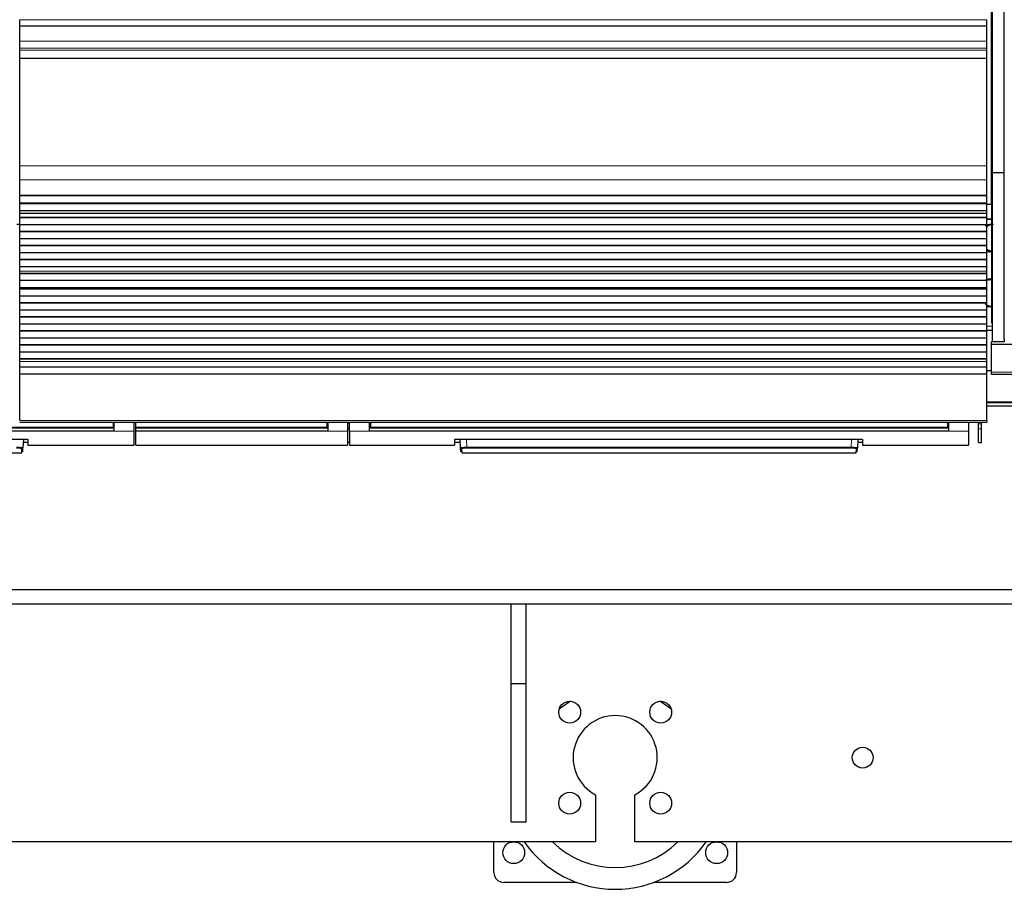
# Model space of a CAD drawing. Header units: inches. Extents: x 0 to 29700, y -16 to 21000.
# Tile 43 of 235: x 6207 to 7201, y 7460 to 8339. Entities that reach past the tile are written whole.
import ezdxf

# ---------------------------------------------------------------- set-up
doc = ezdxf.new("R2010")
doc.units = ezdxf.units.IN
doc.layers.add('1', color=7, linetype='Continuous', true_color=0xffffff)

msp = doc.modelspace()

# ---------------------------------------------------------------- linework, layer by layer
at = {"layer": '1', "color": 2, "linetype": 'Continuous', "lineweight": 25}
for p, q in [((7188.267, 8152.25), (7188.267, 8472.25)), ((7189.308, 8184.221), (7189.308, 8427.25)), ((7201.308, 8184.221), (7201.308, 8427.25)), ((6206.767, 8332.417), (6206.767, 8338.89)), ((7183.767, 8332.417), (7183.767, 8338.89)), ((6206.767, 8332.417), (6206.767, 8332.243)), ((7183.767, 8332.243), (6206.767, 8332.243)), ((6206.767, 8317.163), (6206.767, 8332.243)), ((7183.767, 8332.417), (7183.767, 8332.243)), ((7183.767, 8317.163), (7183.767, 8332.243)), ((6206.767, 8310.175), (6206.767, 8317.163)), ((7183.767, 8310.175), (7183.767, 8317.163)), ((6206.767, 8307.932), (6206.767, 8310.175)), ((6206.767, 8299.954), (6206.767, 8307.932)), ((7183.767, 8307.932), (7183.767, 8310.175)), ((7183.767, 8299.954), (7183.767, 8307.932)), ((6206.767, 8299.508), (6206.767, 8299.954)), ((6206.767, 8191.128), (6206.767, 8299.508)), ((7183.767, 8299.508), (7183.767, 8299.954)), ((7183.767, 8191.128), (7183.767, 8299.508)), ((6206.767, 8176.985), (6206.767, 8191.128)), ((7183.767, 8176.985), (7183.767, 8191.128)), ((6206.767, 8161.503), (6206.767, 8176.985)), ((7183.767, 8161.503), (7183.767, 8176.985)), ((7201.308, 8184.221), (7189.308, 8184.221)), ((7189.308, 8013.435), (7189.308, 8184.221)), ((7201.308, 8016.221), (7201.308, 8184.221)), ((6206.767, 8161.415), (6206.767, 8161.503)), ((6206.767, 8161.415), (7183.767, 8161.415)), ((6206.767, 8160.87), (6206.767, 8161.415)), ((6206.767, 8153.348), (6206.767, 8160.87)), ((7183.767, 8160.87), (6206.767, 8160.87)), ((7183.767, 8161.415), (7183.767, 8161.503)), ((7183.767, 8160.87), (7183.767, 8161.415)), ((7183.767, 8153.348), (7183.767, 8160.87)), ((6206.767, 8152.994), (6206.767, 8153.348)), ((7183.767, 8153.348), (6206.767, 8153.348)), ((6206.767, 8145.789), (6206.767, 8152.994)), ((7183.767, 8152.994), (6206.767, 8152.994)), ((6206.767, 8145.782), (6206.767, 8145.789)), ((7183.767, 8145.789), (6206.767, 8145.789)), ((6206.767, 8143.238), (6206.767, 8145.782)), ((7183.767, 8145.782), (6206.767, 8145.782)), ((7188.267, 8152.25), (7183.762, 8152.25)), ((7183.767, 8152.994), (7183.767, 8153.348)), ((7183.767, 8145.789), (7183.767, 8152.994)), ((7183.767, 8145.782), (7183.767, 8145.789)), ((7183.767, 8143.238), (7183.767, 8145.782)), ((7189.308, 8152.25), (7188.267, 8152.25)), ((7188.763, 8032.25), (7188.763, 8152.25)), ((6206.767, 8143.21), (6206.767, 8143.238)), ((6206.767, 8139.017), (6206.767, 8143.21)), ((6206.767, 8138.663), (6206.767, 8139.017)), ((7183.767, 8139.017), (6206.767, 8139.017)), ((6206.767, 8131.592), (6206.767, 8138.663)), ((7183.767, 8138.663), (6206.767, 8138.663)), ((7183.767, 8143.21), (7183.767, 8143.238)), ((7183.767, 8139.017), (7183.767, 8143.21)), ((7183.767, 8138.663), (7183.767, 8139.017)), ((7183.767, 8131.592), (7183.767, 8138.663)), ((7188.764, 8137.251), (7183.768, 8137.251)), ((7183.768, 8137.251), (7188.764, 8137.251)), ((6203.772, 8132.25), (6206.772, 8132.25)), ((6206.767, 8124.874), (6206.767, 8131.592)), ((7183.767, 8131.592), (6206.767, 8131.592)), ((7183.767, 8124.874), (7183.767, 8131.592)), ((6206.767, 8124.521), (6206.767, 8124.874)), ((7183.767, 8124.874), (6206.767, 8124.874)), ((6206.767, 8117.45), (6206.767, 8124.521)), ((7183.767, 8124.521), (6206.767, 8124.521)), ((6206.767, 8110.732), (6206.767, 8117.45)), ((7183.767, 8117.45), (6206.767, 8117.45)), ((7183.767, 8124.521), (7183.767, 8124.874)), ((7183.767, 8117.45), (7183.767, 8124.521)), ((7183.767, 8110.732), (7183.767, 8117.45)), ((6206.767, 8110.379), (6206.767, 8110.732)), ((7183.767, 8110.732), (6206.767, 8110.732)), ((6206.767, 8103.308), (6206.767, 8110.379)), ((7183.767, 8110.379), (6206.767, 8110.379)), ((7183.767, 8110.379), (7183.767, 8110.732)), ((7183.767, 8103.308), (7183.767, 8110.379)), ((6206.767, 8096.59), (6206.767, 8103.308)), ((7183.767, 8103.308), (6206.767, 8103.308)), ((6206.767, 8096.237), (6206.767, 8096.59)), ((7183.767, 8096.59), (6206.767, 8096.59)), ((6206.767, 8089.166), (6206.767, 8096.237)), ((7183.767, 8096.237), (6206.767, 8096.237)), ((7183.767, 8096.59), (7183.767, 8103.308)), ((7183.767, 8096.237), (7183.767, 8096.59)), ((7183.767, 8089.166), (7183.767, 8096.237)), ((6206.767, 8084.972), (6206.767, 8089.166)), ((7183.767, 8089.166), (6206.767, 8089.166)), ((7183.767, 8084.972), (7183.767, 8089.166)), ((6206.767, 8084.945), (6206.767, 8084.972)), ((6206.767, 8082.497), (6206.767, 8084.945)), ((6206.767, 8082.143), (6206.767, 8082.497)), ((7183.767, 8082.497), (6206.767, 8082.497)), ((6206.767, 8075.209), (6206.767, 8082.143)), ((7183.767, 8082.143), (6206.767, 8082.143)), ((7183.767, 8084.945), (7183.767, 8084.972)), ((7183.767, 8082.497), (7183.767, 8084.945)), ((7183.767, 8082.143), (7183.767, 8082.497)), ((7183.767, 8075.209), (7183.767, 8082.143)), ((6206.767, 8067.977), (6206.767, 8075.209)), ((7183.767, 8075.209), (6206.767, 8075.209)), ((6206.767, 8067.841), (6206.767, 8067.977)), ((7183.767, 8067.977), (6206.767, 8067.977)), ((6206.767, 8067.841), (7183.767, 8067.841)), ((6206.767, 8067.175), (6206.767, 8067.841)), ((6206.767, 8066.538), (6206.767, 8067.175)), ((7183.767, 8067.175), (6206.767, 8067.175)), ((6206.767, 8059.467), (6206.767, 8066.538)), ((7183.767, 8066.538), (6206.767, 8066.538)), ((7183.767, 8067.977), (7183.767, 8075.209)), ((7183.767, 8067.841), (7183.767, 8067.977)), ((7183.767, 8067.175), (7183.767, 8067.841)), ((7183.767, 8066.538), (7183.767, 8067.175)), ((7183.767, 8059.467), (7183.767, 8066.538)), ((6206.767, 8052.75), (6206.767, 8059.467)), ((7183.767, 8059.467), (6206.767, 8059.467)), ((7183.767, 8052.75), (7183.767, 8059.467)), ((6206.767, 8052.396), (6206.767, 8052.75)), ((7183.767, 8052.75), (6206.767, 8052.75)), ((6206.767, 8045.325), (6206.767, 8052.396)), ((7183.767, 8052.396), (6206.767, 8052.396)), ((7183.767, 8052.396), (7183.767, 8052.75)), ((7183.767, 8045.325), (7183.767, 8052.396)), ((6206.767, 8038.607), (6206.767, 8045.325)), ((7183.767, 8045.325), (6206.767, 8045.325)), ((6206.767, 8038.254), (6206.767, 8038.607)), ((7183.767, 8038.607), (6206.767, 8038.607)), ((6206.767, 8031.183), (6206.767, 8038.254)), ((7183.767, 8038.254), (6206.767, 8038.254)), ((7183.767, 8038.607), (7183.767, 8045.325)), ((7183.767, 8038.254), (7183.767, 8038.607)), ((7183.767, 8031.183), (7183.767, 8038.254)), ((6206.767, 8024.465), (6206.767, 8031.183)), ((7183.767, 8031.183), (6206.767, 8031.183)), ((7183.767, 8024.465), (7183.767, 8031.183)), ((7189.31, 8028.94), (7183.769, 8029.111)), ((7188.763, 8032.25), (7189.309, 8032.25)), ((6206.767, 8024.112), (6206.767, 8024.465)), ((7183.767, 8024.465), (6206.767, 8024.465)), ((6206.767, 8017.041), (6206.767, 8024.112)), ((7183.767, 8024.112), (6206.767, 8024.112)), ((6206.767, 8010.323), (6206.767, 8017.041)), ((7183.767, 8017.041), (6206.767, 8017.041)), ((7183.767, 8024.112), (7183.767, 8024.465)), ((7183.767, 8017.041), (7183.767, 8024.112)), ((7183.767, 8010.323), (7183.767, 8017.041)), ((7189.316, 8024.75), (7183.772, 8024.75)), ((7201.308, 8016.221), (7201.308, 8013.45)), ((6206.767, 8009.97), (6206.767, 8010.323)), ((7183.767, 8010.323), (6206.767, 8010.323)), ((6206.767, 8002.899), (6206.767, 8009.97)), ((7183.767, 8009.97), (6206.767, 8009.97)), ((7183.767, 8009.97), (7183.767, 8010.323)), ((7183.767, 8002.899), (7183.767, 8009.97)), ((7188.267, 8010.607), (7188.267, 8013.435)), ((7189.308, 8013.435), (7188.267, 8013.435)), ((7188.267, 7982.594), (7188.267, 8010.607)), ((7678.267, 8010.607), (7188.267, 8010.607)), ((7201.308, 8013.435), (7189.308, 8013.435)), ((6206.767, 7996.181), (6206.767, 8002.899)), ((7183.767, 8002.899), (6206.767, 8002.899)), ((6206.767, 7995.828), (6206.767, 7996.181)), ((7183.767, 7996.181), (6206.767, 7996.181)), ((7183.767, 7996.181), (7183.767, 8002.899)), ((7183.767, 7995.828), (7183.767, 7996.181)), ((6206.767, 7993.554), (6206.767, 7995.828)), ((7183.767, 7995.828), (6206.767, 7995.828)), ((6206.767, 7987.696), (6206.767, 7993.554)), ((6206.767, 7980.799), (6206.767, 7987.696)), ((7183.767, 7987.696), (6206.767, 7987.696)), ((7183.767, 7993.554), (7183.767, 7995.828)), ((7183.767, 7987.696), (7183.767, 7993.554)), ((7183.767, 7980.799), (7183.767, 7987.696)), ((6206.767, 7933.835), (6206.767, 7980.799)), ((7183.767, 7980.799), (6206.767, 7980.799)), ((7183.767, 7933.835), (7183.767, 7980.799)), ((7188.269, 7984.126), (7183.772, 7984.126)), ((7188.267, 7980.25), (7188.267, 7982.594)), ((7678.267, 7980.25), (7188.267, 7980.25)), ((7264.573, 7948.272), (7183.723, 7948.272)), ((7679.267, 7951.75), (7183.772, 7951.75)), ((6206.767, 7932.101), (7183.767, 7932.101)), ((6301.017, 7932.101), (6301.017, 7927.117)), ((6301.017, 7927.117), (6301.017, 7926.327)), ((6302.017, 7932.101), (6302.017, 7923.252)), ((6322.017, 7932.101), (6322.017, 7923.252)), ((6323.967, 7927.117), (6323.967, 7932.101)), ((6323.967, 7926.327), (6323.967, 7927.117)), ((6517.017, 7932.101), (6517.017, 7927.117)), ((6517.017, 7927.117), (6517.017, 7926.327)), ((6518.017, 7932.101), (6518.017, 7923.252)), ((6538.017, 7932.101), (6538.017, 7923.252)), ((6540.017, 7923.252), (6540.017, 7932.101)), ((6560.017, 7923.252), (6560.017, 7932.101)), ((6561.017, 7932.101), (6561.017, 7927.117)), ((6561.017, 7927.117), (6561.017, 7926.327)), ((7144.017, 7932.101), (7144.017, 7927.117)), ((7144.017, 7927.117), (7144.017, 7926.327)), ((7145.017, 7932.101), (7145.017, 7923.252)), ((7165.017, 7932.101), (7165.017, 7923.252)), ((7175.267, 7930.533), (7175.267, 7932.101)), ((7175.267, 7925.59), (7175.267, 7930.533)), ((7178.267, 7930.533), (7178.267, 7932.101)), ((7178.267, 7925.59), (7178.267, 7930.533)), ((7183.767, 7933.835), (7183.767, 7932.101)), ((6302.017, 7923.252), (5717.017, 7923.252)), ((6301.017, 7926.327), (5718.017, 7926.327)), ((6322.017, 7923.252), (6322.017, 7909.014)), ((6323.967, 7926.327), (6323.967, 7926.215)), ((6517.017, 7926.327), (6323.967, 7926.327)), ((6323.967, 7923.252), (6323.967, 7926.216)), ((6323.967, 7909.014), (6323.967, 7923.252)), ((6518.017, 7923.252), (6323.967, 7923.252)), ((6538.017, 7923.252), (6538.017, 7909.014)), ((6540.017, 7923.252), (6540.017, 7909.014)), ((7145.017, 7923.252), (6560.017, 7923.252)), ((7144.017, 7926.327), (6561.017, 7926.327)), ((7165.017, 7923.252), (7165.017, 7909.014)), ((7175.267, 7911.81), (7175.267, 7925.59)), ((7178.267, 7911.81), (7178.267, 7925.59)), ((5808.017, 7915.219), (6210.017, 7915.219)), ((6210.473, 7915.211), (6210.011, 7906.407)), ((6210.305, 7912.014), (6215.017, 7912.014)), ((6215.017, 7914.723), (6215.017, 7909.014)), ((6215.017, 7909.014), (6322.017, 7909.014)), ((6323.967, 7909.014), (6538.017, 7909.014)), ((6538.017, 7912.014), (6540.017, 7912.014)), ((6540.017, 7909.014), (6646.017, 7909.014)), ((6646.017, 7914.723), (6646.017, 7909.014)), ((6646.017, 7912.014), (6651.729, 7912.014)), ((6651.017, 7915.219), (7053.017, 7915.219)), ((6652.023, 7906.407), (6651.561, 7915.219)), ((7053.473, 7915.211), (7053.011, 7906.407)), ((7053.305, 7912.014), (7058.017, 7912.014)), ((7058.017, 7914.723), (7058.017, 7909.014)), ((7058.017, 7909.014), (7165.017, 7909.014)), ((7175.267, 7911.81), (7178.267, 7911.81)), ((5810.246, 7901.174), (6208.788, 7901.174)), ((6208.788, 7901.174), (6209.013, 7905.463)), ((6209.787, 7902.121), (6210.011, 7906.407)), ((6652.248, 7902.121), (6652.023, 7906.407)), ((6653.022, 7905.463), (6653.246, 7901.174)), ((6653.246, 7901.174), (7051.788, 7901.174)), ((7051.788, 7901.174), (7052.013, 7905.463)), ((7052.787, 7902.121), (7053.011, 7906.407)), ((2687.549, 7763.272), (7728.267, 7763.272)), ((8900.142, 7748.272), (3795.876, 7748.272)), ((6703.267, 7668.272), (6703.267, 7748.272)), ((6718.267, 7668.272), (6718.267, 7748.272)), ((6703.267, 7528.272), (6703.267, 7668.272)), ((6703.267, 7668.272), (6718.267, 7668.272)), ((6718.267, 7528.272), (6718.267, 7668.272)), ((6788.267, 7555.772), (6788.267, 7508.272)), ((6828.267, 7508.272), (6828.267, 7555.772)), ((6703.267, 7528.272), (6718.267, 7528.272)), ((6788.267, 7508.272), (5628.267, 7508.272)), ((6685.767, 7477.25), (6685.767, 7508.274)), ((8088.267, 7508.272), (6828.267, 7508.272)), ((6930.767, 7508.274), (6930.767, 7477.25)), ((6769.293, 7467.25), (6695.767, 7467.25)), ((6920.767, 7467.25), (6847.241, 7467.25))]:
    msp.add_line(p, q, dxfattribs=at)
at = {"layer": '1', "color": 110, "linetype": 'Continuous', "lineweight": 13}
for p, q in [((7183.767, 8338.89), (6206.767, 8338.89)), ((7183.767, 8332.417), (6206.767, 8332.417)), ((7183.767, 8317.163), (6206.767, 8317.163)), ((7183.767, 8310.175), (6206.767, 8310.175)), ((7183.767, 8307.932), (6206.767, 8307.932)), ((7183.767, 8299.954), (6206.767, 8299.954)), ((7183.767, 8299.508), (6206.767, 8299.508)), ((7183.767, 8191.128), (6206.767, 8191.128)), ((7183.767, 8176.985), (6206.767, 8176.985)), ((7183.767, 8161.503), (6206.767, 8161.503)), ((7183.767, 8143.238), (6206.767, 8143.238)), ((7183.767, 8143.21), (6206.767, 8143.21)), ((7183.767, 8084.972), (6206.767, 8084.972)), ((7183.767, 8084.945), (6206.767, 8084.945)), ((7183.767, 7993.554), (6206.767, 7993.554)), ((7678.267, 7982.594), (7188.267, 7982.594)), ((7679.267, 7952.835), (7183.772, 7952.835)), ((7183.767, 7933.835), (6206.767, 7933.835)), ((6302.017, 7931.127), (6301.012, 7931.127)), ((6518.017, 7931.127), (6517.017, 7931.127)), ((6540.017, 7931.127), (6538.017, 7931.127)), ((6561.023, 7931.127), (6560.017, 7931.127)), ((7145.017, 7931.127), (7144.012, 7931.127)), ((7178.267, 7930.533), (7175.267, 7930.533)), ((6322.017, 7923.252), (6302.017, 7923.252)), ((6538.017, 7923.252), (6518.017, 7923.252)), ((6560.017, 7923.252), (6540.017, 7923.252)), ((7165.017, 7923.252), (7145.017, 7923.252)), ((7178.267, 7925.59), (7175.267, 7925.59)), ((6658.052, 7915.219), (6658.489, 7906.888)), ((6658.489, 7906.888), (6658.489, 7905.944)), ((6658.489, 7906.888), (7046.545, 7906.888)), ((7046.545, 7906.888), (7046.982, 7915.219)), ((7046.545, 7906.888), (7046.545, 7905.944)), ((7046.545, 7905.944), (6658.489, 7905.944))]:
    msp.add_line(p, q, dxfattribs=at)
at = {"layer": '1', "color": 2, "linetype": 'Continuous', "lineweight": 25}
for centre, radius in [((6762.305, 7639.234), 11), ((6854.229, 7639.234), 11), ((7058.267, 7593.272), 10.5), ((6762.305, 7547.31), 11), ((6854.229, 7547.31), 11), ((6705.767, 7497.25), 11), ((6910.767, 7497.25), 11)]:
    msp.add_circle(centre, radius, dxfattribs=at)
for centre, radius, start, end in [((6808.267, 7572.25), 90, 119.998125, 128.908125), ((6808.267, 7572.25), 90, 51.08625, 59.99625), ((6808.267, 7593.272), 42.5, 298.072487, 241.927513), ((6808.267, 7572.25), 112, 214.84125, 325.164375), ((6808.267, 7572.25), 90, 225.309375, 314.69625), ((6695.767, 7477.25), 10, 180, 270), ((6920.767, 7477.25), 10, 270, 0)]:
    msp.add_arc(centre, radius, start, end, dxfattribs=at)
for centre in [(6209.013, 7906.459), (7052.013, 7906.459)]:
    msp.add_ellipse(centre, major_axis=(-0.999, 0.052), ratio=0.9964159, start_param=1.6229689, end_param=3.1415927, dxfattribs=at)
at = {"layer": '1', "color": 110, "linetype": 'Continuous', "lineweight": 13}
msp.add_ellipse((6653.022, 7906.459), major_axis=(0.999, 0.052), ratio=0.9964159, start_param=3.1415927, end_param=4.6602164, dxfattribs=at)
at = {"layer": '1', "color": 2, "linetype": 'Continuous', "lineweight": 25}
for points, weights, knots in [([(7182, 8130.785), (7183.531, 8131.551), (7185.147, 8132.048), (7186.759, 8132.265), (7188.391, 8132.265), (7188.517, 8132.264), (7188.644, 8132.261), (7188.771, 8132.256)], [1.0009765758, 1.005374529, 1.01122750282, 1.01661171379, 1.01661171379, 1.01657427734, 1.0165022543, 1.01639834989], [0, 0, 0, 0, 0, 0.9230332, 0.9230332, 0.9230332, 1, 1, 1, 1, 1]), ([(7189.806, 8048.785), (7189.795, 8048.785), (7189.785, 8048.785), (7189.774, 8048.785), (7187.945, 8048.769), (7185.951, 8049.113), (7183.999, 8049.949), (7182.256, 8051.21)], [1.01660995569, 1.01661083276, 1.01661141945, 1.01661171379, 1.01661171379, 1.00772021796, 1.00036861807, 0.996829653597], [0, 0, 0, 0, 0, 0.0057206, 0.0057206, 0.0057206, 1, 1, 1, 1, 1])]:
    msp.add_rational_spline(points, weights, degree=4, knots=knots, dxfattribs=at)
for points, weights in [([(7183.568, 8129.99), (7185.172, 8131.145), (7186.953, 8131.937), (7188.782, 8132.315), (7190.484, 8132.374)], [0.997049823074, 1.00047200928, 1.00707614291, 1.0149827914, 1.01641245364]), ([(7188.634, 8104.622), (7187.284, 8104.89), (7185.908, 8105.37), (7184.585, 8106.084), (7183.373, 8107.005)], [1.01247066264, 1.00854344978, 1.00309227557, 0.998845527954, 0.99653286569]), ([(7182.894, 8076.156), (7183.806, 8076.43), (7184.724, 8076.615), (7185.63, 8076.715), (7186.506, 8076.742)], [1.00832009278, 1.01124197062, 1.01402958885, 1.01609921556, 1.01653618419]), ([(7185.07, 8075.919), (7186.175, 8076.353), (7187.302, 8076.636), (7188.415, 8076.771), (7189.477, 8076.783)], [1.0056620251, 1.0094638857, 1.01345606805, 1.01652365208, 1.0166100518])]:
    msp.add_rational_spline(points, weights, degree=4, dxfattribs=at)
for points, knots in [([(7183.708, 8105.509), (7183.901, 8105.439), (7185.357, 8104.94), (7187.066, 8104.596), (7188.594, 8104.457), (7188.761, 8104.443)], [0, 0, 0, 0, 0.1211178, 0.9045588, 1, 1, 1, 1]), ([(7188.332, 8104.288), (7188.26, 8104.28), (7186.712, 8104.123), (7185.139, 8104.476), (7183.723, 8105.006)], [0, 0, 0, 0, 0.0464505, 1, 1, 1, 1]), ([(7183.738, 8105.004), (7183.93, 8104.938), (7184.531, 8104.747), (7185.572, 8104.492), (7186.424, 8104.366), (7186.857, 8104.322)], [0, 0, 0, 0, 0.1906821, 0.5923228, 1, 1, 1, 1]), ([(7186.475, 8076.703), (7186.376, 8076.713), (7185.451, 8076.793), (7184.516, 8076.666), (7183.695, 8076.451)], [0, 0, 0, 0, 0.1071808, 1, 1, 1, 1]), ([(7187.664, 8048.883), (7186.681, 8048.782), (7185.365, 8048.786), (7184.082, 8049.027), (7183.731, 8049.109)], [0, 0, 0, 0, 0.7229026, 1, 1, 1, 1]), ([(7183.753, 8049.862), (7184.314, 8049.661), (7185.612, 8049.255), (7187.291, 8048.933), (7188.425, 8048.831), (7188.764, 8048.81)], [0, 0, 0, 0, 0.3566489, 0.7959258, 1, 1, 1, 1]), ([(6210.017, 7915.219), (6210.182, 7915.219), (6210.346, 7915.219), (6210.671, 7915.215), (6210.993, 7915.21), (6211.309, 7915.202), (6211.505, 7915.196), (6211.545, 7915.195), (6211.623, 7915.193), (6211.662, 7915.191), (6211.778, 7915.187), (6211.855, 7915.184), (6212.082, 7915.175), (6212.377, 7915.16), (6212.656, 7915.144), (6212.86, 7915.13), (6212.96, 7915.123), (6213.058, 7915.115), (6213.123, 7915.11), (6213.156, 7915.108), (6213.315, 7915.094), (6213.436, 7915.083), (6213.667, 7915.06), (6213.885, 7915.036), (6214.08, 7915.01), (6214.195, 7914.993), (6214.217, 7914.99), (6214.261, 7914.983), (6214.283, 7914.979), (6214.346, 7914.969), (6214.387, 7914.962), (6214.503, 7914.94), (6214.642, 7914.911), (6214.752, 7914.881), (6214.824, 7914.858), (6214.846, 7914.85), (6214.886, 7914.834), (6214.904, 7914.826), (6214.952, 7914.802), (6215.001, 7914.771), (6215.017, 7914.739), (6215.017, 7914.723)], [0, 0, 0, 0, 0.0625, 0.0625, 0.125, 0.1875, 0.1875, 0.203125, 0.203125, 0.21875, 0.21875, 0.25, 0.25, 0.3125, 0.375, 0.375, 0.40625, 0.421875, 0.421875, 0.4375, 0.4375, 0.5, 0.5, 0.5625, 0.625, 0.625, 0.640625, 0.640625, 0.65625, 0.65625, 0.6875, 0.6875, 0.75, 0.8125, 0.8125, 0.84375, 0.84375, 0.875, 0.875, 0.9375, 1, 1, 1, 1]), ([(6646.017, 7914.723), (6646.017, 7914.739), (6646.025, 7914.755), (6646.057, 7914.786), (6646.105, 7914.818), (6646.184, 7914.849), (6646.244, 7914.868), (6646.256, 7914.872), (6646.282, 7914.88), (6646.295, 7914.884), (6646.337, 7914.895), (6646.366, 7914.903), (6646.46, 7914.925), (6646.6, 7914.954), (6646.767, 7914.982), (6646.903, 7915.002), (6646.95, 7915.009), (6647.023, 7915.019), (6647.048, 7915.022), (6647.099, 7915.029), (6647.125, 7915.032), (6647.255, 7915.048), (6647.365, 7915.06), (6647.596, 7915.083), (6647.837, 7915.105), (6648.099, 7915.125), (6648.269, 7915.136), (6648.304, 7915.139), (6648.373, 7915.143), (6648.409, 7915.145), (6648.514, 7915.152), (6648.586, 7915.156), (6648.802, 7915.167), (6649.097, 7915.181), (6649.403, 7915.193), (6649.638, 7915.2), (6649.717, 7915.202), (6649.876, 7915.206), (6649.957, 7915.208), (6650.199, 7915.213), (6650.524, 7915.218), (6650.852, 7915.219), (6651.017, 7915.219)], [0, 0, 0, 0, 0.0625, 0.0625, 0.125, 0.1875, 0.1875, 0.203125, 0.203125, 0.21875, 0.21875, 0.25, 0.25, 0.3125, 0.375, 0.375, 0.40625, 0.40625, 0.421875, 0.421875, 0.4375, 0.4375, 0.5, 0.5, 0.5625, 0.625, 0.625, 0.640625, 0.640625, 0.65625, 0.65625, 0.6875, 0.6875, 0.75, 0.8125, 0.8125, 0.84375, 0.84375, 0.875, 0.875, 0.9375, 1, 1, 1, 1]), ([(7053.017, 7915.219), (7053.182, 7915.219), (7053.346, 7915.219), (7053.671, 7915.215), (7053.993, 7915.21), (7054.309, 7915.202), (7054.505, 7915.196), (7054.545, 7915.195), (7054.623, 7915.193), (7054.662, 7915.191), (7054.778, 7915.187), (7054.855, 7915.184), (7055.082, 7915.175), (7055.377, 7915.16), (7055.656, 7915.144), (7055.86, 7915.13), (7055.96, 7915.123), (7056.058, 7915.115), (7056.123, 7915.11), (7056.156, 7915.108), (7056.315, 7915.094), (7056.436, 7915.083), (7056.667, 7915.06), (7056.885, 7915.036), (7057.08, 7915.01), (7057.195, 7914.993), (7057.217, 7914.99), (7057.261, 7914.983), (7057.283, 7914.979), (7057.346, 7914.969), (7057.387, 7914.962), (7057.503, 7914.94), (7057.642, 7914.911), (7057.752, 7914.881), (7057.824, 7914.858), (7057.846, 7914.85), (7057.886, 7914.834), (7057.904, 7914.826), (7057.952, 7914.802), (7058.001, 7914.771), (7058.017, 7914.739), (7058.017, 7914.723)], [0, 0, 0, 0, 0.0625, 0.0625, 0.125, 0.1875, 0.1875, 0.203125, 0.203125, 0.21875, 0.21875, 0.25, 0.25, 0.3125, 0.375, 0.375, 0.40625, 0.421875, 0.421875, 0.4375, 0.4375, 0.5, 0.5, 0.5625, 0.625, 0.625, 0.640625, 0.640625, 0.65625, 0.65625, 0.6875, 0.6875, 0.75, 0.8125, 0.8125, 0.84375, 0.84375, 0.875, 0.875, 0.9375, 1, 1, 1, 1])]:
    msp.add_open_spline(points, degree=3, knots=knots, dxfattribs=at)
for points, degree in [([(7188.78, 8076.615), (7188.027, 8076.707), (7187.26, 8076.735), (7186.475, 8076.703)], 3), ([(7184.958, 8049.396), (7186.025, 8049.285), (7187.275, 8049.181), (7188.709, 8049.088)], 3), ([(6302.017, 7926.216), (5717.017, 7926.216)], 1), ([(6518.017, 7926.216), (6323.967, 7926.216)], 1), ([(7145.017, 7926.216), (6560.017, 7926.216)], 1)]:
    msp.add_open_spline(points, degree=degree, dxfattribs=at)
at = {"layer": '1', "color": 110, "linetype": 'Continuous', "lineweight": 13}
for points, degree in [([(6301.017, 7927.117), (5718.017, 7927.117)], 1), ([(6517.017, 7927.117), (6323.967, 7927.117)], 1), ([(7144.017, 7927.117), (6561.017, 7927.117)], 1), ([(6538.017, 7926.215), (6538.684, 7926.215), (6539.35, 7926.215), (6540.017, 7926.215)], 3)]:
    msp.add_open_spline(points, degree=degree, dxfattribs=at)
for points, knots in [([(6210.011, 7906.407), (6210.012, 7906.421), (6209.992, 7906.448), (6209.932, 7906.476), (6209.88, 7906.493), (6209.869, 7906.497), (6209.846, 7906.504), (6209.81, 7906.514), (6209.768, 7906.524), (6209.677, 7906.545), (6209.537, 7906.572), (6209.358, 7906.599), (6209.209, 7906.618), (6209.157, 7906.625), (6209.075, 7906.635), (6209.047, 7906.638), (6208.99, 7906.644), (6208.961, 7906.648), (6208.814, 7906.663), (6208.563, 7906.688), (6208.281, 7906.711), (6208.057, 7906.728), (6207.98, 7906.734), (6207.862, 7906.742), (6207.823, 7906.744), (6207.742, 7906.75), (6207.701, 7906.752), (6207.495, 7906.766), (6207.324, 7906.775), (6206.972, 7906.794), (6206.791, 7906.803), (6206.418, 7906.819), (6206.227, 7906.827), (6205.98, 7906.836), (6205.931, 7906.838), (6205.831, 7906.841), (6205.78, 7906.843), (6205.629, 7906.848), (6205.528, 7906.851), (6205.223, 7906.86), (6204.813, 7906.87), (6204.395, 7906.877), (6203.973, 7906.884), (6203.76, 7906.886), (6203.545, 7906.888)], [0, 0, 0, 0, 0.0625, 0.125, 0.125, 0.140625, 0.140625, 0.15625, 0.1875, 0.1875, 0.25, 0.3125, 0.3125, 0.34375, 0.34375, 0.359375, 0.359375, 0.375, 0.375, 0.4375, 0.5, 0.5, 0.53125, 0.53125, 0.546875, 0.546875, 0.5625, 0.5625, 0.625, 0.625, 0.6875, 0.6875, 0.75, 0.75, 0.765625, 0.765625, 0.78125, 0.78125, 0.8125, 0.8125, 0.875, 0.9375, 0.9375, 1, 1, 1, 1]), ([(6658.489, 7906.888), (6658.274, 7906.886), (6657.847, 7906.881), (6657.424, 7906.873), (6657.161, 7906.868), (6657.108, 7906.867), (6657.004, 7906.864), (6656.848, 7906.86), (6656.695, 7906.856), (6656.39, 7906.847), (6655.992, 7906.835), (6655.609, 7906.819), (6655.375, 7906.809), (6655.328, 7906.807), (6655.236, 7906.802), (6655.189, 7906.8), (6655.052, 7906.793), (6654.962, 7906.789), (6654.697, 7906.775), (6654.358, 7906.755), (6654.047, 7906.733), (6653.823, 7906.716), (6653.75, 7906.711), (6653.644, 7906.702), (6653.609, 7906.699), (6653.539, 7906.693), (6653.505, 7906.69), (6653.336, 7906.675), (6653.211, 7906.663), (6652.978, 7906.637), (6652.764, 7906.612), (6652.585, 7906.585), (6652.484, 7906.568), (6652.465, 7906.565), (6652.427, 7906.558), (6652.409, 7906.554), (6652.355, 7906.544), (6652.323, 7906.537), (6652.232, 7906.517), (6652.132, 7906.489), (6652.072, 7906.462), (6652.032, 7906.434), (6652.022, 7906.421), (6652.023, 7906.407)], [0, 0, 0, 0, 0.0625, 0.125, 0.125, 0.140625, 0.140625, 0.15625, 0.1875, 0.1875, 0.25, 0.3125, 0.3125, 0.328125, 0.328125, 0.34375, 0.34375, 0.375, 0.375, 0.4375, 0.5, 0.5, 0.53125, 0.53125, 0.546875, 0.546875, 0.5625, 0.5625, 0.625, 0.625, 0.6875, 0.75, 0.75, 0.765625, 0.765625, 0.78125, 0.78125, 0.8125, 0.8125, 0.875, 0.9375, 0.9375, 1, 1, 1, 1]), ([(7053.011, 7906.407), (7053.012, 7906.421), (7052.992, 7906.448), (7052.932, 7906.476), (7052.88, 7906.493), (7052.869, 7906.497), (7052.846, 7906.504), (7052.81, 7906.514), (7052.768, 7906.524), (7052.677, 7906.545), (7052.537, 7906.572), (7052.358, 7906.599), (7052.209, 7906.618), (7052.157, 7906.625), (7052.075, 7906.635), (7052.047, 7906.638), (7051.99, 7906.644), (7051.961, 7906.648), (7051.814, 7906.663), (7051.563, 7906.688), (7051.281, 7906.711), (7051.057, 7906.728), (7050.98, 7906.734), (7050.862, 7906.742), (7050.823, 7906.744), (7050.742, 7906.75), (7050.701, 7906.752), (7050.495, 7906.766), (7050.324, 7906.775), (7049.972, 7906.794), (7049.791, 7906.803), (7049.418, 7906.819), (7049.227, 7906.827), (7048.98, 7906.836), (7048.931, 7906.838), (7048.831, 7906.841), (7048.78, 7906.843), (7048.629, 7906.848), (7048.528, 7906.851), (7048.223, 7906.86), (7047.813, 7906.87), (7047.395, 7906.877), (7046.973, 7906.884), (7046.76, 7906.886), (7046.545, 7906.888)], [0, 0, 0, 0, 0.0625, 0.125, 0.125, 0.140625, 0.140625, 0.15625, 0.1875, 0.1875, 0.25, 0.3125, 0.3125, 0.34375, 0.34375, 0.359375, 0.359375, 0.375, 0.375, 0.4375, 0.5, 0.5, 0.53125, 0.53125, 0.546875, 0.546875, 0.5625, 0.5625, 0.625, 0.625, 0.6875, 0.6875, 0.75, 0.75, 0.765625, 0.765625, 0.78125, 0.78125, 0.8125, 0.8125, 0.875, 0.9375, 0.9375, 1, 1, 1, 1]), ([(6203.545, 7905.944), (6203.636, 7905.944), (6203.727, 7905.944), (6203.908, 7905.943), (6203.998, 7905.942), (6204.267, 7905.94), (6204.622, 7905.935), (6204.97, 7905.927), (6205.228, 7905.92), (6205.314, 7905.918), (6205.442, 7905.914), (6205.485, 7905.912), (6205.569, 7905.909), (6205.611, 7905.908), (6205.82, 7905.9), (6205.982, 7905.893), (6206.297, 7905.878), (6206.451, 7905.87), (6206.748, 7905.852), (6206.892, 7905.842), (6207.067, 7905.83), (6207.101, 7905.827), (6207.169, 7905.822), (6207.27, 7905.814), (6207.367, 7905.805), (6207.556, 7905.789), (6207.795, 7905.765), (6208.006, 7905.74), (6208.13, 7905.723), (6208.155, 7905.72), (6208.202, 7905.713), (6208.226, 7905.71), (6208.295, 7905.7), (6208.339, 7905.693), (6208.464, 7905.672), (6208.615, 7905.644), (6208.733, 7905.615), (6208.81, 7905.593), (6208.833, 7905.585), (6208.865, 7905.574), (6208.875, 7905.57), (6208.894, 7905.562), (6208.904, 7905.559), (6208.946, 7905.54), (6208.997, 7905.509), (6209.013, 7905.478), (6209.013, 7905.463)], [0, 0, 0, 0, 0.03125, 0.03125, 0.0625, 0.0625, 0.125, 0.1875, 0.1875, 0.21875, 0.21875, 0.234375, 0.234375, 0.25, 0.25, 0.3125, 0.3125, 0.375, 0.375, 0.4375, 0.4375, 0.453125, 0.453125, 0.46875, 0.5, 0.5, 0.5625, 0.625, 0.625, 0.640625, 0.640625, 0.65625, 0.65625, 0.6875, 0.6875, 0.75, 0.8125, 0.8125, 0.84375, 0.84375, 0.859375, 0.859375, 0.875, 0.875, 0.9375, 1, 1, 1, 1]), ([(6658.489, 7905.944), (6658.307, 7905.944), (6657.945, 7905.942), (6657.587, 7905.938), (6657.364, 7905.934), (6657.319, 7905.933), (6657.231, 7905.931), (6657.187, 7905.93), (6657.056, 7905.927), (6656.969, 7905.925), (6656.711, 7905.918), (6656.374, 7905.907), (6656.05, 7905.893), (6655.851, 7905.884), (6655.812, 7905.882), (6655.733, 7905.878), (6655.694, 7905.876), (6655.578, 7905.869), (6655.502, 7905.865), (6655.278, 7905.851), (6654.991, 7905.832), (6654.728, 7905.811), (6654.539, 7905.794), (6654.446, 7905.785), (6654.357, 7905.776), (6654.299, 7905.77), (6654.27, 7905.767), (6654.128, 7905.752), (6654.022, 7905.739), (6653.825, 7905.713), (6653.644, 7905.686), (6653.493, 7905.658), (6653.409, 7905.64), (6653.393, 7905.636), (6653.361, 7905.629), (6653.345, 7905.625), (6653.3, 7905.614), (6653.273, 7905.607), (6653.197, 7905.584), (6653.112, 7905.554), (6653.062, 7905.524), (6653.037, 7905.501), (6653.028, 7905.49), (6653.024, 7905.478), (6653.022, 7905.471), (6653.021, 7905.467), (6653.022, 7905.463)], [0, 0, 0, 0, 0.0625, 0.125, 0.125, 0.140625, 0.140625, 0.15625, 0.15625, 0.1875, 0.1875, 0.25, 0.3125, 0.3125, 0.328125, 0.328125, 0.34375, 0.34375, 0.375, 0.375, 0.4375, 0.5, 0.5, 0.53125, 0.546875, 0.546875, 0.5625, 0.5625, 0.625, 0.625, 0.6875, 0.75, 0.75, 0.765625, 0.765625, 0.78125, 0.78125, 0.8125, 0.8125, 0.875, 0.9375, 0.9375, 0.96875, 0.984375, 0.984375, 1, 1, 1, 1]), ([(7046.545, 7905.944), (7046.636, 7905.944), (7046.727, 7905.944), (7046.908, 7905.943), (7046.998, 7905.942), (7047.267, 7905.94), (7047.622, 7905.935), (7047.97, 7905.927), (7048.228, 7905.92), (7048.314, 7905.918), (7048.442, 7905.914), (7048.485, 7905.912), (7048.569, 7905.909), (7048.611, 7905.908), (7048.82, 7905.9), (7048.982, 7905.893), (7049.297, 7905.878), (7049.451, 7905.87), (7049.748, 7905.852), (7049.892, 7905.842), (7050.067, 7905.83), (7050.101, 7905.827), (7050.169, 7905.822), (7050.27, 7905.814), (7050.367, 7905.805), (7050.556, 7905.789), (7050.795, 7905.765), (7051.006, 7905.74), (7051.13, 7905.723), (7051.155, 7905.72), (7051.202, 7905.713), (7051.226, 7905.71), (7051.295, 7905.7), (7051.339, 7905.693), (7051.464, 7905.672), (7051.615, 7905.644), (7051.733, 7905.615), (7051.81, 7905.593), (7051.833, 7905.585), (7051.865, 7905.574), (7051.875, 7905.57), (7051.894, 7905.562), (7051.904, 7905.559), (7051.946, 7905.54), (7051.997, 7905.509), (7052.013, 7905.478), (7052.013, 7905.463)], [0, 0, 0, 0, 0.03125, 0.03125, 0.0625, 0.0625, 0.125, 0.1875, 0.1875, 0.21875, 0.21875, 0.234375, 0.234375, 0.25, 0.25, 0.3125, 0.3125, 0.375, 0.375, 0.4375, 0.4375, 0.453125, 0.453125, 0.46875, 0.5, 0.5, 0.5625, 0.625, 0.625, 0.640625, 0.640625, 0.65625, 0.65625, 0.6875, 0.6875, 0.75, 0.8125, 0.8125, 0.84375, 0.84375, 0.859375, 0.859375, 0.875, 0.875, 0.9375, 1, 1, 1, 1])]:
    msp.add_open_spline(points, degree=3, knots=knots, dxfattribs=at)

doc.saveas('drawing.dxf')
